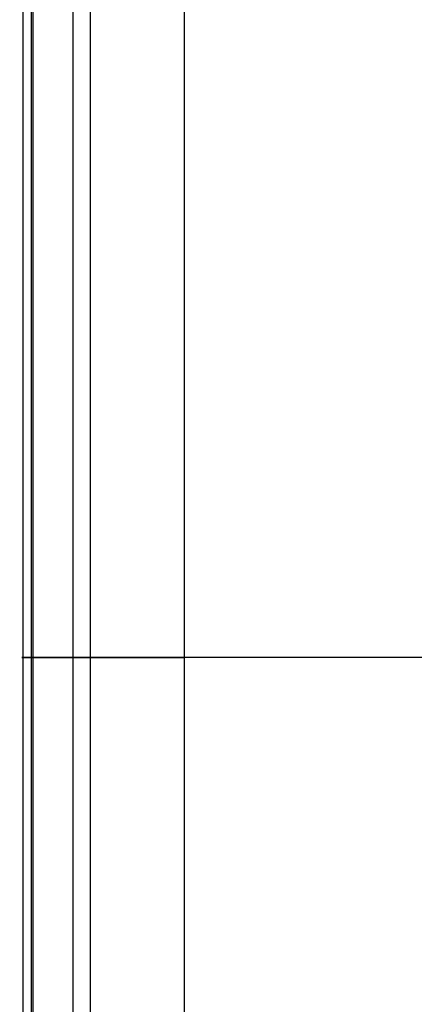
# Model space of a CAD drawing. Header units: millimetres. Extents: x -250 to 250, y -226 to 214.
# Tile 122 of 175: x 98.1 to 99.65, y -129.23 to -125.37. Entities that reach past the tile are written whole.
import ezdxf

# ---------------------------------------------------------------- set-up
doc = ezdxf.new("R2010")
doc.units = ezdxf.units.MM
doc.layers.add('Livello 01', color=7, linetype='Continuous')

# ---------------------------------------------------------------- blocks, each defined once
blk = doc.blocks.new('PWRCONNTFMTRUE1')
at = {"layer": 'Livello 01', "color": 9, "true_color": 0xc0c0c0}
for p, q in [((-15.5124, 7.7571, -27.65), (-13.8171, 10.6935, -27.65)), ((-14.6464, 7.2571, -27.65), (-12.9146, 10.2567, -27.65))]:
    blk.add_line(p, q, dxfattribs=at)
at = {"layer": 'Livello 01', "color": 9, "true_color": 0xc0c0c0, "extrusion": (0, 0, -1)}
for centre, radius, start, end in [((13.4707, 10.4935, 27.65), 0.4, 64.6791, 99.3581), ((15.2, 0, 27.65), 11.035, 99.35811, 100.50528), ((13.4707, 10.4935, 27.65), 0.4, 30, 64.6791), ((13.261, 10.4567, 27.65), 0.4, 100.5053, 155.2526), ((13.261, 10.4567, 27.65), 0.4, 155.2526, 210)]:
    blk.add_arc(centre, radius, start, end, dxfattribs=at)
at = {"layer": 'Livello 01', "color": 9, "true_color": 0xc0c0c0}
for points in [[(-13.4057, 10.8881, -20.6), (-13.4057, 10.8881, -34.7)], [(-13.6418, 10.855, -20.6), (-13.6418, 10.855, -34.7)], [(-13.188, 10.85, -34.7), (-13.188, 10.85, -20.6)], [(-13.8171, 10.6935, -34.7), (-13.8171, 10.6935, -20.6)], [(-12.8977, 10.6242, -20.6), (-12.8977, 10.6242, -34.7)], [(-12.9146, 10.2567, -34.7), (-12.9146, 10.2567, -20.6)]]:
    blk.add_open_spline(points, degree=1, dxfattribs=at)

msp = doc.modelspace()

# ---------------------------------------------------------------- block references
at = {"layer": 'Livello 01', "extrusion": (1.1019e-15, -1, 1.93232e-16), "rotation": 90.00000000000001}
msp.add_blockref('PWRCONNTFMTRUE1', (109, 236.6696, 155.5196), dxfattribs=at)

doc.saveas('drawing.dxf')
